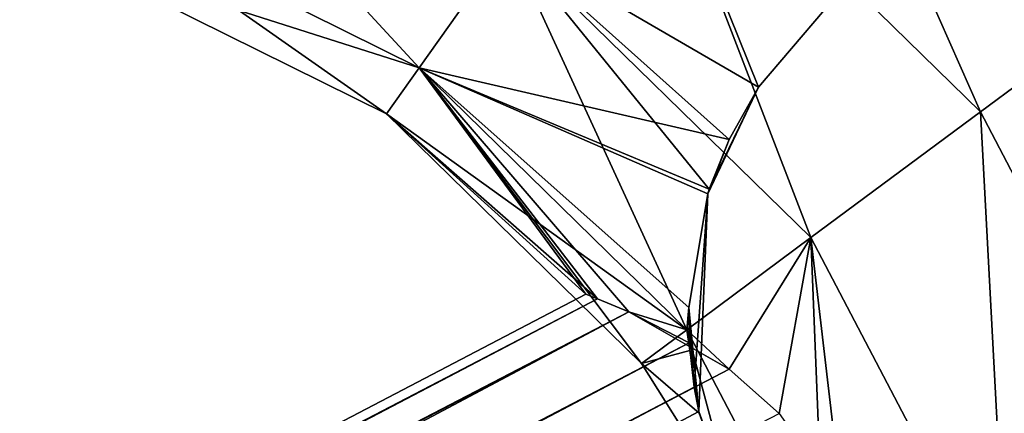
# Model space of a CAD drawing. Header units: millimetres. Extents: x -336 to 335, y 1 to 253.
# Tile 53 of 155: x -130.32 to -124.02, y 171.97 to 174.49. Entities that reach past the tile are written whole.
import ezdxf

# ---------------------------------------------------------------- set-up
doc = ezdxf.new("R2010")
doc.units = ezdxf.units.MM
doc.header["$LTSCALE"] = 25.4
doc.layers.get('0').update_dxf_attribs({"true_color": 0xff5454})

# ---------------------------------------------------------------- blocks, each defined once
blk = doc.blocks.new('COBA-ANTIQUE-III-9043.STL')
at = {"color": 29, "true_color": 0x40301e}
mesh = blk.add_polyface(dxfattribs=at)
corners = [(-65.3163, 252.6965, 167.061), (-126.2437, 62.2029, 161.661), (-126.2437, 62.2029, 167.061), (-65.3163, 252.6965, 161.661)]
mesh.append_faces([[corners[k] for k in face] for face in [(0, 1, 2), (1, 0, 3)]], dxfattribs={"vtx0": -1, "color": 29})
at = {"color": 39, "true_color": 0x42361f}
mesh = blk.add_polyface(dxfattribs=at)
corners = [(-65.3163, 252.6965, 161.661), (64.25, 1.2754, 161.661), (-126.2437, 62.2029, 161.661), (125.1774, 191.7691, 161.661)]
mesh.append_faces([[corners[k] for k in face] for face in [(0, 1, 2), (1, 0, 3)]], dxfattribs={"vtx0": -1, "color": 39})
mesh = blk.add_polyface(dxfattribs=at)
corners = [(64.25, 1.2754, 167.061), (-65.3163, 252.6965, 167.061), (-126.2437, 62.2029, 167.061), (125.1774, 191.7691, 167.061)]
mesh.append_faces([[corners[k] for k in face] for face in [(0, 1, 2), (1, 0, 3)]], dxfattribs={"vtx0": -1, "color": 39})
mesh = blk.add_polyface(dxfattribs=at)
corners = [(-276.0531, 252.3141, 161.661), (-145.0132, 1.6579, 161.661), (-335.8612, 61.466, 161.661), (-85.205, 192.506, 161.661)]
mesh.append_faces([[corners[k] for k in face] for face in [(0, 1, 2), (1, 0, 3)]], dxfattribs={"vtx0": -1, "color": 39})
mesh = blk.add_polyface(dxfattribs=at)
corners = [(-145.0132, 1.6579, 167.061), (-276.0531, 252.3141, 167.061), (-335.8612, 61.466, 167.061), (-85.205, 192.506, 167.061)]
mesh.append_faces([[corners[k] for k in face] for face in [(0, 1, 2), (1, 0, 3)]], dxfattribs={"vtx0": -1, "color": 39})
at = {"color": 29, "true_color": 0x40301e}
mesh = blk.add_polyface(dxfattribs=at)
corners = [(-85.205, 192.506, 161.661), (-145.0132, 1.6579, 167.061), (-145.0132, 1.6579, 161.661), (-85.205, 192.506, 167.061)]
mesh.append_faces([[corners[k] for k in face] for face in [(0, 1, 2), (1, 0, 3)]], dxfattribs={"vtx0": -1, "color": 29})
at = {"color": 250, "true_color": 0x262626}
mesh = blk.add_polyface(dxfattribs=at)
corners = [(-124.1749, 173.8982, 154.361), (-125.6282, 177.1877, 153.9993), (-126.4102, 176.0872, 154.361), (-123.0911, 174.7031, 153.9993)]
mesh.append_faces([[corners[k] for k in face] for face in [(0, 1, 2), (1, 0, 3)]], dxfattribs={"vtx0": -1, "color": 250})
mesh = blk.add_polyface(dxfattribs=at)
corners = [(-125.6282, 177.1877, 2.3227), (-124.1749, 173.8982, 1.961), (-126.4102, 176.0872, 1.961), (-123.0911, 174.7031, 2.3227)]
mesh.append_faces([[corners[k] for k in face] for face in [(0, 1, 2), (1, 0, 3)]], dxfattribs={"vtx0": -1, "color": 250})
mesh = blk.add_polyface(dxfattribs=at)
corners = [(-129.6164, 176.1902, 149.3227), (-127.7648, 174.1813, 150.311), (-129.9119, 175.2471, 150.311), (-127.1923, 174.9868, 149.3227)]
mesh.append_faces([[corners[k] for k in face] for face in [(0, 1, 2), (1, 0, 3)]], dxfattribs={"vtx0": -1, "color": 250})
mesh = blk.add_polyface(dxfattribs=at)
corners = [(-127.7648, 174.1813, 153.011), (-129.6164, 176.1902, 153.9993), (-129.9119, 175.2471, 153.011), (-127.1923, 174.9868, 153.9993)]
mesh.append_faces([[corners[k] for k in face] for face in [(0, 1, 2), (1, 0, 3)]], dxfattribs={"vtx0": -1, "color": 250})
mesh = blk.add_polyface(dxfattribs=at)
corners = [(-129.6164, 176.1902, 2.3227), (-127.7648, 174.1813, 3.311), (-129.9119, 175.2471, 3.311), (-127.1923, 174.9868, 2.3227)]
mesh.append_faces([[corners[k] for k in face] for face in [(0, 1, 2), (1, 0, 3)]], dxfattribs={"vtx0": -1, "color": 250})
mesh = blk.add_polyface(dxfattribs=at)
corners = [(-127.7648, 174.1813, 6.011), (-129.6164, 176.1902, 6.9993), (-129.9119, 175.2471, 6.011), (-127.1923, 174.9868, 6.9993)]
mesh.append_faces([[corners[k] for k in face] for face in [(0, 1, 2), (1, 0, 3)]], dxfattribs={"vtx0": -1, "color": 250})
mesh = blk.add_polyface(dxfattribs=at)
corners = [(-125.2587, 173.0933, 153.9993), (-126.4102, 176.0872, 154.361), (-127.1923, 174.9868, 153.9993), (-124.1749, 173.8982, 154.361)]
mesh.append_faces([[corners[k] for k in face] for face in [(0, 1, 2), (1, 0, 3)]], dxfattribs={"vtx0": -1, "color": 250})
mesh = blk.add_polyface(dxfattribs=at)
corners = [(-125.5948, 174.0557, 7.1716), (-126.4102, 176.0872, 7.361), (-127.1923, 174.9868, 6.9993)]
mesh.append_faces([[corners[k] for k in face] for face in [(0, 1, 2)]], dxfattribs={"color": 250})
mesh = blk.add_polyface(dxfattribs=at)
corners = [(-126.4102, 176.0872, 1.961), (-125.2587, 173.0933, 2.3227), (-127.1923, 174.9868, 2.3227), (-124.1749, 173.8982, 1.961)]
mesh.append_faces([[corners[k] for k in face] for face in [(0, 1, 2), (1, 0, 3)]], dxfattribs={"vtx0": -1, "color": 250})
mesh = blk.add_polyface(dxfattribs=at)
corners = [(-125.1731, 174.5522, 7.3387), (-126.4102, 176.0872, 7.361), (-125.5948, 174.0557, 7.1716)]
mesh.append_faces([[corners[k] for k in face] for face in [(0, 1, 2)]], dxfattribs={"color": 250})
mesh = blk.add_polyface(dxfattribs=at)
corners = [(-127.9743, 173.8864, 151.661), (-129.9119, 175.2471, 150.311), (-127.7648, 174.1813, 150.311), (-130.0201, 174.9019, 151.661)]
mesh.append_faces([[corners[k] for k in face] for face in [(0, 1, 2), (1, 0, 3)]], dxfattribs={"vtx0": -1, "color": 250})
mesh = blk.add_polyface(dxfattribs=at)
corners = [(-127.7648, 174.1813, 153.011), (-130.0201, 174.9019, 151.661), (-127.9743, 173.8864, 151.661), (-129.9119, 175.2471, 153.011)]
mesh.append_faces([[corners[k] for k in face] for face in [(0, 1, 2), (1, 0, 3)]], dxfattribs={"vtx0": -1, "color": 250})
mesh = blk.add_polyface(dxfattribs=at)
corners = [(-127.9743, 173.8864, 4.661), (-129.9119, 175.2471, 3.311), (-127.7648, 174.1813, 3.311), (-130.0201, 174.9019, 4.661)]
mesh.append_faces([[corners[k] for k in face] for face in [(0, 1, 2), (1, 0, 3)]], dxfattribs={"vtx0": -1, "color": 250})
mesh = blk.add_polyface(dxfattribs=at)
corners = [(-127.7648, 174.1813, 6.011), (-130.0201, 174.9019, 4.661), (-127.9743, 173.8864, 4.661), (-129.9119, 175.2471, 6.011)]
mesh.append_faces([[corners[k] for k in face] for face in [(0, 1, 2), (1, 0, 3)]], dxfattribs={"vtx0": -1, "color": 250})
mesh = blk.add_polyface(dxfattribs=at)
corners = [(-125.7826, 173.7217, 149.3269), (-127.7648, 174.1813, 150.311), (-127.1923, 174.9868, 149.3227)]
mesh.append_faces([[corners[k] for k in face] for face in [(0, 1, 2)]], dxfattribs={"color": 250})
mesh = blk.add_polyface(dxfattribs=at)
corners = [(-126.0521, 172.5041, 153.011), (-127.1923, 174.9868, 153.9993), (-127.7648, 174.1813, 153.011), (-125.2587, 173.0933, 153.9993)]
mesh.append_faces([[corners[k] for k in face] for face in [(0, 1, 2), (1, 0, 3)]], dxfattribs={"vtx0": -1, "color": 250})
mesh = blk.add_polyface(dxfattribs=at)
corners = [(-125.9091, 173.4026, 6.7877), (-127.1923, 174.9868, 6.9993), (-127.7648, 174.1813, 6.011)]
mesh.append_faces([[corners[k] for k in face] for face in [(0, 1, 2)]], dxfattribs={"color": 250})
mesh = blk.add_polyface(dxfattribs=at)
corners = [(-127.1923, 174.9868, 2.3227), (-126.0521, 172.5041, 3.311), (-127.7648, 174.1813, 3.311), (-125.2587, 173.0933, 2.3227)]
mesh.append_faces([[corners[k] for k in face] for face in [(0, 1, 2), (1, 0, 3)]], dxfattribs={"vtx0": -1, "color": 250})
mesh = blk.add_polyface(dxfattribs=at)
corners = [(-125.1731, 174.5522, 148.9833), (-125.5948, 174.0557, 149.1504), (-127.1923, 174.9868, 149.3227)]
mesh.append_faces([[corners[k] for k in face] for face in [(0, 1, 2)]], dxfattribs={"color": 250})
mesh = blk.add_polyface(dxfattribs=at)
corners = [(-125.5948, 174.0557, 149.1504), (-125.7826, 173.7217, 149.3269), (-127.1923, 174.9868, 149.3227)]
mesh.append_faces([[corners[k] for k in face] for face in [(0, 1, 2)]], dxfattribs={"color": 250})
mesh = blk.add_polyface(dxfattribs=at)
corners = [(-125.7826, 173.7217, 6.9951), (-127.1923, 174.9868, 6.9993), (-125.9091, 173.4026, 6.7877)]
mesh.append_faces([[corners[k] for k in face] for face in [(0, 1, 2)]], dxfattribs={"color": 250})
mesh = blk.add_polyface(dxfattribs=at)
corners = [(-125.5948, 174.0557, 7.1716), (-127.1923, 174.9868, 6.9993), (-125.7826, 173.7217, 6.9951)]
mesh.append_faces([[corners[k] for k in face] for face in [(0, 1, 2)]], dxfattribs={"color": 250})
mesh = blk.add_polyface(dxfattribs=at)
corners = [(-122.7254, 171.1256, 154.361), (-123.0911, 174.7031, 153.9993), (-124.1749, 173.8982, 154.361), (-121.4459, 171.5562, 153.9993)]
mesh.append_faces([[corners[k] for k in face] for face in [(0, 1, 2), (1, 0, 3)]], dxfattribs={"vtx0": -1, "color": 250})
mesh = blk.add_polyface(dxfattribs=at)
corners = [(-123.0911, 174.7031, 2.3227), (-122.7254, 171.1256, 1.961), (-124.1749, 173.8982, 1.961), (-121.4459, 171.5562, 2.3227)]
mesh.append_faces([[corners[k] for k in face] for face in [(0, 1, 2), (1, 0, 3)]], dxfattribs={"vtx0": -1, "color": 250})
mesh = blk.add_polyface(dxfattribs=at)
corners = [(-125.1731, 174.5522, 148.9833), (-125.5948, 174.0557, 7.1716), (-125.5948, 174.0557, 149.1504), (-125.1731, 174.5522, 7.3387)]
mesh.append_faces([[corners[k] for k in face] for face in [(0, 1, 2), (1, 0, 3)]], dxfattribs={"vtx0": -1, "color": 250})
mesh = blk.add_polyface(dxfattribs=at)
corners = [(-127.7648, 174.1813, 153.011), (-127.9743, 173.8864, 151.661), (-126.6992, 172.7316, 151.661)]
mesh.append_faces([[corners[k] for k in face] for face in [(0, 1, 2)]], dxfattribs={"color": 250})
mesh = blk.add_polyface(dxfattribs=at)
corners = [(-127.7648, 174.1813, 150.311), (-126.6242, 172.7024, 151.2111), (-127.9743, 173.8864, 151.661)]
mesh.append_faces([[corners[k] for k in face] for face in [(0, 1, 2)]], dxfattribs={"color": 250})
mesh = blk.add_polyface(dxfattribs=at)
corners = [(-126.0521, 172.5041, 6.011), (-127.9743, 173.8864, 4.661), (-126.3425, 172.2884, 4.661), (-127.7648, 174.1813, 6.011)]
mesh.append_faces([[corners[k] for k in face] for face in [(0, 1, 2), (1, 0, 3)]], dxfattribs={"vtx0": -1, "color": 250})
mesh = blk.add_polyface(dxfattribs=at)
corners = [(-126.3425, 172.2884, 4.661), (-127.7648, 174.1813, 3.311), (-126.0521, 172.5041, 3.311), (-127.9743, 173.8864, 4.661)]
mesh.append_faces([[corners[k] for k in face] for face in [(0, 1, 2), (1, 0, 3)]], dxfattribs={"vtx0": -1, "color": 250})
mesh = blk.add_polyface(dxfattribs=at)
corners = [(-127.7648, 174.1813, 153.011), (-126.6992, 172.7316, 151.661), (-126.6248, 172.7026, 152.1093)]
mesh.append_faces([[corners[k] for k in face] for face in [(0, 1, 2)]], dxfattribs={"color": 250})
mesh = blk.add_polyface(dxfattribs=at)
corners = [(-127.7648, 174.1813, 150.311), (-126.4246, 172.6182, 150.811), (-126.6242, 172.7024, 151.2111)]
mesh.append_faces([[corners[k] for k in face] for face in [(0, 1, 2)]], dxfattribs={"color": 250})
mesh = blk.add_polyface(dxfattribs=at)
corners = [(-126.4246, 172.6182, 150.811), (-127.7648, 174.1813, 150.311), (-126.0521, 172.5041, 150.311)]
mesh.append_faces([[corners[k] for k in face] for face in [(0, 1, 2)]], dxfattribs={"color": 250})
mesh = blk.add_polyface(dxfattribs=at)
corners = [(-126.0399, 172.6457, 150.1585), (-126.0521, 172.5041, 150.311), (-127.7648, 174.1813, 150.311)]
mesh.append_faces([[corners[k] for k in face] for face in [(0, 1, 2)]], dxfattribs={"color": 250})
mesh = blk.add_polyface(dxfattribs=at)
corners = [(-125.9181, 173.3745, 149.5542), (-126.0399, 172.6457, 150.1585), (-127.7648, 174.1813, 150.311)]
mesh.append_faces([[corners[k] for k in face] for face in [(0, 1, 2)]], dxfattribs={"color": 250})
mesh = blk.add_polyface(dxfattribs=at)
corners = [(-125.7826, 173.7217, 149.3269), (-125.9091, 173.4026, 149.5343), (-127.7648, 174.1813, 150.311)]
mesh.append_faces([[corners[k] for k in face] for face in [(0, 1, 2)]], dxfattribs={"color": 250})
mesh = blk.add_polyface(dxfattribs=at)
corners = [(-125.9091, 173.4026, 149.5343), (-125.9181, 173.3745, 149.5542), (-127.7648, 174.1813, 150.311)]
mesh.append_faces([[corners[k] for k in face] for face in [(0, 1, 2)]], dxfattribs={"color": 250})
mesh = blk.add_polyface(dxfattribs=at)
corners = [(-127.7648, 174.1813, 153.011), (-126.4246, 172.6182, 152.511), (-126.0521, 172.5041, 153.011)]
mesh.append_faces([[corners[k] for k in face] for face in [(0, 1, 2)]], dxfattribs={"color": 250})
mesh = blk.add_polyface(dxfattribs=at)
corners = [(-127.7648, 174.1813, 153.011), (-126.6248, 172.7026, 152.1093), (-126.4246, 172.6182, 152.511)]
mesh.append_faces([[corners[k] for k in face] for face in [(0, 1, 2)]], dxfattribs={"color": 250})
mesh = blk.add_polyface(dxfattribs=at)
corners = [(-125.9181, 173.3745, 6.7678), (-127.7648, 174.1813, 6.011), (-126.0399, 172.6457, 6.1635)]
mesh.append_faces([[corners[k] for k in face] for face in [(0, 1, 2)]], dxfattribs={"color": 250})
mesh = blk.add_polyface(dxfattribs=at)
corners = [(-125.9091, 173.4026, 6.7877), (-127.7648, 174.1813, 6.011), (-125.9181, 173.3745, 6.7678)]
mesh.append_faces([[corners[k] for k in face] for face in [(0, 1, 2)]], dxfattribs={"color": 250})
mesh = blk.add_polyface(dxfattribs=at)
corners = [(-126.0399, 172.6457, 6.1635), (-127.7648, 174.1813, 6.011), (-126.0521, 172.5041, 6.011)]
mesh.append_faces([[corners[k] for k in face] for face in [(0, 1, 2)]], dxfattribs={"color": 250})
mesh = blk.add_polyface(dxfattribs=at)
corners = [(-125.5948, 174.0557, 7.1716), (-125.7826, 173.7217, 6.9951), (-125.9181, 173.3745, 149.5542)]
mesh.append_faces([[corners[k] for k in face] for face in [(0, 1, 2)]], dxfattribs={"color": 250})
mesh = blk.add_polyface(dxfattribs=at)
corners = [(-125.5948, 174.0557, 7.1716), (-125.9181, 173.3745, 149.5542), (-125.9091, 173.4026, 149.5343)]
mesh.append_faces([[corners[k] for k in face] for face in [(0, 1, 2)]], dxfattribs={"color": 250})
mesh = blk.add_polyface(dxfattribs=at)
corners = [(-125.5948, 174.0557, 7.1716), (-125.9091, 173.4026, 149.5343), (-125.7826, 173.7217, 149.3269)]
mesh.append_faces([[corners[k] for k in face] for face in [(0, 1, 2)]], dxfattribs={"color": 250})
mesh = blk.add_polyface(dxfattribs=at)
corners = [(-125.5948, 174.0557, 7.1716), (-125.7826, 173.7217, 149.3269), (-125.5948, 174.0557, 149.1504)]
mesh.append_faces([[corners[k] for k in face] for face in [(0, 1, 2)]], dxfattribs={"color": 250})
mesh = blk.add_polyface(dxfattribs=at)
corners = [(-127.9743, 173.8864, 151.661), (-126.6242, 172.7024, 151.2111), (-126.6992, 172.7316, 151.661)]
mesh.append_faces([[corners[k] for k in face] for face in [(0, 1, 2)]], dxfattribs={"color": 250})
mesh = blk.add_polyface(dxfattribs=at)
corners = [(-124.0049, 170.695, 153.9993), (-124.1749, 173.8982, 154.361), (-125.2587, 173.0933, 153.9993), (-122.7254, 171.1256, 154.361)]
mesh.append_faces([[corners[k] for k in face] for face in [(0, 1, 2), (1, 0, 3)]], dxfattribs={"vtx0": -1, "color": 250})
mesh = blk.add_polyface(dxfattribs=at)
corners = [(-124.1749, 173.8982, 1.961), (-124.0049, 170.695, 2.3227), (-125.2587, 173.0933, 2.3227), (-122.7254, 171.1256, 1.961)]
mesh.append_faces([[corners[k] for k in face] for face in [(0, 1, 2), (1, 0, 3)]], dxfattribs={"vtx0": -1, "color": 250})
mesh = blk.add_polyface(dxfattribs=at)
corners = [(-125.7826, 173.7217, 6.9951), (-125.9091, 173.4026, 6.7877), (-125.9181, 173.3745, 149.5542)]
mesh.append_faces([[corners[k] for k in face] for face in [(0, 1, 2)]], dxfattribs={"color": 250})
mesh = blk.add_polyface(dxfattribs=at)
corners = [(-125.9181, 173.3745, 6.7678), (-126.0399, 172.6457, 6.1635), (-125.976, 171.9799, 150.1113)]
mesh.append_faces([[corners[k] for k in face] for face in [(0, 1, 2)]], dxfattribs={"color": 250})
mesh = blk.add_polyface(dxfattribs=at)
corners = [(-125.9181, 173.3745, 6.7678), (-126.0399, 172.6457, 150.1585), (-125.9181, 173.3745, 149.5542)]
mesh.append_faces([[corners[k] for k in face] for face in [(0, 1, 2)]], dxfattribs={"color": 250})
mesh = blk.add_polyface(dxfattribs=at)
corners = [(-125.9181, 173.3745, 6.7678), (-126.0061, 172.1364, 150.1896), (-126.0399, 172.6457, 150.1585)]
mesh.append_faces([[corners[k] for k in face] for face in [(0, 1, 2)]], dxfattribs={"color": 250})
mesh = blk.add_polyface(dxfattribs=at)
corners = [(-125.9181, 173.3745, 6.7678), (-125.976, 171.9799, 150.1113), (-126.0061, 172.1364, 150.1896)]
mesh.append_faces([[corners[k] for k in face] for face in [(0, 1, 2)]], dxfattribs={"color": 250})
mesh = blk.add_polyface(dxfattribs=at)
corners = [(-125.9091, 173.4026, 6.7877), (-125.9181, 173.3745, 6.7678), (-125.9181, 173.3745, 149.5542)]
mesh.append_faces([[corners[k] for k in face] for face in [(0, 1, 2)]], dxfattribs={"color": 250})
mesh = blk.add_polyface(dxfattribs=at)
corners = [(-125.2587, 173.0933, 153.9993), (-126.0521, 172.5041, 153.011), (-125.7821, 172.2519, 153.1333)]
mesh.append_faces([[corners[k] for k in face] for face in [(0, 1, 2)]], dxfattribs={"color": 250})
mesh = blk.add_polyface(dxfattribs=at)
corners = [(-125.2587, 173.0933, 2.3227), (-124.9415, 170.3798, 3.311), (-126.0521, 172.5041, 3.311), (-124.0049, 170.695, 2.3227)]
mesh.append_faces([[corners[k] for k in face] for face in [(0, 1, 2), (1, 0, 3)]], dxfattribs={"vtx0": -1, "color": 250})
mesh = blk.add_polyface(dxfattribs=at)
corners = [(-125.2587, 173.0933, 153.9993), (-125.7821, 172.2519, 153.1333), (-125.4621, 171.9678, 153.3004)]
mesh.append_faces([[corners[k] for k in face] for face in [(0, 1, 2)]], dxfattribs={"color": 250})
mesh = blk.add_polyface(dxfattribs=at)
corners = [(-125.1999, 171.5971, 153.361), (-125.2587, 173.0933, 153.9993), (-125.4621, 171.9678, 153.3004), (-124.0049, 170.695, 153.9993), (-125.0451, 171.1701, 153.3003)]
mesh.append_faces([[corners[k] for k in face] for face in [(0, 1, 2), (3, 0, 4)]], dxfattribs={"vtx0": -1, "color": 250})
mesh.append_faces([[corners[k] for k in face] for face in [(1, 0, 3)]], dxfattribs={"vtx0": -1, "vtx1": -1, "color": 250})
mesh = blk.add_polyface(dxfattribs=at)
corners = [(-126.6248, 172.7026, 152.1093), (-126.6992, 172.7316, 151.661), (-205.7609, 131.3992, 151.661)]
mesh.append_faces([[corners[k] for k in face] for face in [(0, 1, 2)]], dxfattribs={"color": 250})
mesh = blk.add_polyface(dxfattribs=at)
corners = [(-126.6992, 172.7316, 151.661), (-126.6242, 172.7024, 151.2111), (-205.7609, 131.3992, 151.661)]
mesh.append_faces([[corners[k] for k in face] for face in [(0, 1, 2)]], dxfattribs={"color": 250})
mesh = blk.add_polyface(dxfattribs=at)
corners = [(-205.7609, 131.3992, 151.661), (-126.6242, 172.7024, 151.2111), (-296.0058, 83.9632, 150.811)]
mesh.append_faces([[corners[k] for k in face] for face in [(0, 1, 2)]], dxfattribs={"color": 250})
mesh = blk.add_polyface(dxfattribs=at)
corners = [(-126.6242, 172.7024, 151.2111), (-126.4246, 172.6182, 150.811), (-296.0058, 83.9632, 150.811)]
mesh.append_faces([[corners[k] for k in face] for face in [(0, 1, 2)]], dxfattribs={"color": 250})
mesh = blk.add_polyface(dxfattribs=at)
corners = [(-126.6248, 172.7026, 152.1093), (-205.7609, 131.3992, 151.661), (-205.7485, 131.3857, 151.9055)]
mesh.append_faces([[corners[k] for k in face] for face in [(0, 1, 2)]], dxfattribs={"color": 250})
mesh = blk.add_polyface(dxfattribs=at)
corners = [(-126.4246, 172.6182, 152.511), (-126.6248, 172.7026, 152.1093), (-205.7485, 131.3857, 151.9055)]
mesh.append_faces([[corners[k] for k in face] for face in [(0, 1, 2)]], dxfattribs={"color": 250})
mesh = blk.add_polyface(dxfattribs=at)
corners = [(-296.0058, 83.9632, 150.811), (-126.0369, 172.4193, 150.379), (-296.0638, 83.5314, 150.379), (-126.4246, 172.6182, 150.811)]
mesh.append_faces([[corners[k] for k in face] for face in [(0, 1, 2), (1, 0, 3)]], dxfattribs={"vtx0": -1, "color": 250})
mesh = blk.add_polyface(dxfattribs=at)
corners = [(-126.4246, 172.6182, 152.511), (-205.7485, 131.3857, 151.9055), (-205.6046, 131.2239, 152.511)]
mesh.append_faces([[corners[k] for k in face] for face in [(0, 1, 2)]], dxfattribs={"color": 250})
mesh = blk.add_polyface(dxfattribs=at)
corners = [(-205.2161, 130.7248, 153.1333), (-126.4246, 172.6182, 152.511), (-205.6046, 131.2239, 152.511), (-125.7821, 172.2519, 153.1333)]
mesh.append_faces([[corners[k] for k in face] for face in [(0, 1, 2), (1, 0, 3)]], dxfattribs={"vtx0": -1, "color": 250})
mesh = blk.add_polyface(dxfattribs=at)
corners = [(-126.4246, 172.6182, 152.511), (-125.7821, 172.2519, 153.1333), (-126.0521, 172.5041, 153.011)]
mesh.append_faces([[corners[k] for k in face] for face in [(0, 1, 2)]], dxfattribs={"color": 250})
mesh = blk.add_polyface(dxfattribs=at)
corners = [(-126.4246, 172.6182, 150.811), (-126.0521, 172.5041, 150.311), (-126.0369, 172.4193, 150.379)]
mesh.append_faces([[corners[k] for k in face] for face in [(0, 1, 2)]], dxfattribs={"color": 250})
mesh = blk.add_polyface(dxfattribs=at)
corners = [(-126.0399, 172.6457, 150.1585), (-126.0061, 172.1364, 150.1896), (-126.0369, 172.4193, 150.379)]
mesh.append_faces([[corners[k] for k in face] for face in [(0, 1, 2)]], dxfattribs={"color": 250})
mesh = blk.add_polyface(dxfattribs=at)
corners = [(-126.0399, 172.6457, 6.1635), (-126.0337, 172.3703, 5.8933), (-125.976, 171.9799, 150.1113)]
mesh.append_faces([[corners[k] for k in face] for face in [(0, 1, 2)]], dxfattribs={"color": 250})
mesh = blk.add_polyface(dxfattribs=at)
corners = [(-126.0521, 172.5041, 3.311), (-125.7369, 171.324, 4.6689), (-126.3425, 172.2884, 4.661)]
mesh.append_faces([[corners[k] for k in face] for face in [(0, 1, 2)]], dxfattribs={"color": 250})
mesh = blk.add_polyface(dxfattribs=at)
corners = [(-126.0521, 172.5041, 6.011), (-126.3425, 172.2884, 4.661), (-126.0337, 172.3703, 5.8933)]
mesh.append_faces([[corners[k] for k in face] for face in [(0, 1, 2)]], dxfattribs={"color": 250})
mesh = blk.add_polyface(dxfattribs=at)
corners = [(-126.0521, 172.5041, 3.311), (-124.9415, 170.3798, 3.311), (-125.7369, 171.324, 4.6689)]
mesh.append_faces([[corners[k] for k in face] for face in [(0, 1, 2)]], dxfattribs={"color": 250})
mesh = blk.add_polyface(dxfattribs=at)
corners = [(-126.0369, 172.4193, 150.379), (-295.849, 83.3447, 150.1896), (-296.0638, 83.5314, 150.379), (-126.0061, 172.1364, 150.1896)]
mesh.append_faces([[corners[k] for k in face] for face in [(0, 1, 2), (1, 0, 3)]], dxfattribs={"vtx0": -1, "color": 250})
mesh = blk.add_polyface(dxfattribs=at)
corners = [(-126.0337, 172.3703, 5.8933), (-126.3425, 172.2884, 4.661), (-125.9737, 171.9696, 5.4611)]
mesh.append_faces([[corners[k] for k in face] for face in [(0, 1, 2)]], dxfattribs={"color": 250})
mesh = blk.add_polyface(dxfattribs=at)
corners = [(-126.0337, 172.3703, 5.8933), (-125.9737, 171.9696, 5.4611), (-125.976, 171.9799, 150.1113)]
mesh.append_faces([[corners[k] for k in face] for face in [(0, 1, 2)]], dxfattribs={"color": 250})
mesh = blk.add_polyface(dxfattribs=at)
corners = [(-126.3425, 172.2884, 4.661), (-125.7369, 171.324, 4.6689), (-125.9737, 171.9696, 5.4611)]
mesh.append_faces([[corners[k] for k in face] for face in [(0, 1, 2)]], dxfattribs={"color": 250})
mesh = blk.add_polyface(dxfattribs=at)
corners = [(-125.4621, 171.9678, 153.3004), (-125.7821, 172.2519, 153.1333), (-205.2161, 130.7248, 153.1333)]
mesh.append_faces([[corners[k] for k in face] for face in [(0, 1, 2)]], dxfattribs={"color": 250})
mesh = blk.add_polyface(dxfattribs=at)
corners = [(-126.0061, 172.1364, 150.1896), (-295.7378, 83.2306, 150.1113), (-295.849, 83.3447, 150.1896)]
mesh.append_faces([[corners[k] for k in face] for face in [(0, 1, 2)]], dxfattribs={"color": 250})
mesh = blk.add_polyface(dxfattribs=at)
corners = [(-126.0061, 172.1364, 150.1896), (-295.3325, 82.654, 149.961), (-295.7378, 83.2306, 150.1113)]
mesh.append_faces([[corners[k] for k in face] for face in [(0, 1, 2)]], dxfattribs={"color": 250})
mesh = blk.add_polyface(dxfattribs=at)
corners = [(-125.976, 171.9799, 150.1113), (-295.3325, 82.654, 149.961), (-126.0061, 172.1364, 150.1896)]
mesh.append_faces([[corners[k] for k in face] for face in [(0, 1, 2)]], dxfattribs={"color": 250})
mesh = blk.add_polyface(dxfattribs=at)
corners = [(-125.7338, 171.318, 149.961), (-295.3325, 82.654, 149.961), (-125.976, 171.9799, 150.1113)]
mesh.append_faces([[corners[k] for k in face] for face in [(0, 1, 2)]], dxfattribs={"color": 250})
mesh = blk.add_polyface(dxfattribs=at)
corners = [(-125.976, 171.9799, 150.1113), (-125.7369, 171.324, 4.6689), (-125.7338, 171.318, 149.961), (-125.9737, 171.9696, 5.4611)]
mesh.append_faces([[corners[k] for k in face] for face in [(0, 1, 2), (1, 0, 3)]], dxfattribs={"vtx0": -1, "color": 250})

msp = doc.modelspace()

# ---------------------------------------------------------------- block references
at = {"color": 0}
msp.add_blockref('COBA-ANTIQUE-III-9043.STL', (0, 0), dxfattribs=at)

doc.saveas('drawing.dxf')
